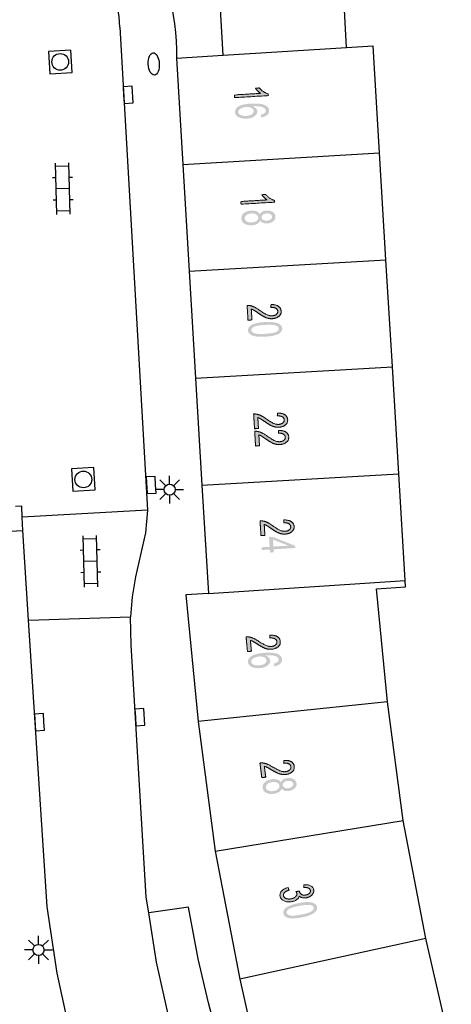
# Model space of a CAD drawing. Header units: metres. Extents: x 134521 to 134907, y 396000 to 396359.
# Tile 93 of 135: x 134790 to 134810, y 396165 to 396209. Entities that reach past the tile are written whole.
import ezdxf

# ---------------------------------------------------------------- set-up
doc = ezdxf.new("R2010")
doc.units = ezdxf.units.M
doc.header["$MEASUREMENT"] = 0

msp = doc.modelspace()

# ---------------------------------------------------------------- hatches: boundary and pattern name
at = {"linetype": 'Continuous', "lineweight": 0, "extrusion": (0, 0, -1)}
h = msp.add_hatch(color=251, dxfattribs=at)
edge = h.paths.add_edge_path()
edge.add_line((-134800.032, 396205.615), (-134800.025, 396205.737))
edge.add_line((-134800.025, 396205.737), (-134801.196, 396205.808))
edge.add_spline(control_points=[(-134801.196, 396205.808), (-134801.13, 396205.848), (-134801.063, 396205.916), (-134800.995, 396205.984), (-134800.96, 396206.039)], knot_values=[0, 0, 0, 0.5, 0.5, 1, 1, 1], degree=2, periodic=0)
edge.add_line((-134800.96, 396206.039), (-134801.138, 396206.05))
edge.add_spline(control_points=[(-134801.138, 396206.05), (-134801.216, 396205.952), (-134801.324, 396205.881), (-134801.432, 396205.81), (-134801.531, 396205.784)], knot_values=[0, 0, 0, 0.5, 0.5, 1, 1, 1], degree=2, periodic=0)
edge.add_line((-134801.531, 396205.784), (-134801.535, 396205.705))
edge.add_line((-134801.535, 396205.705), (-134800.032, 396205.615))
h = msp.add_hatch(color=251, dxfattribs=at)
edge = h.paths.add_edge_path()
edge.add_line((-134801.219, 396204.732), (-134801.197, 396204.853))
edge.add_spline(control_points=[(-134801.197, 396204.853), (-134801.305, 396204.875), (-134801.353, 396204.908), (-134801.429, 396204.963), (-134801.425, 396205.036), (-134801.421, 396205.095), (-134801.369, 396205.137), (-134801.302, 396205.19), (-134801.179, 396205.217), (-134801.055, 396205.243), (-134800.83, 396205.231), (-134800.934, 396205.192), (-134800.987, 396205.131), (-134801.04, 396205.07), (-134801.044, 396205), (-134801.052, 396204.877), (-134800.921, 396204.783), (-134800.791, 396204.688), (-134800.577, 396204.676), (-134800.436, 396204.667), (-134800.313, 396204.7), (-134800.189, 396204.734), (-134800.121, 396204.801), (-134800.052, 396204.868), (-134800.047, 396204.958), (-134800.038, 396205.111), (-134800.201, 396205.218), (-134800.364, 396205.325), (-134800.752, 396205.348), (-134801.186, 396205.374), (-134801.389, 396205.279), (-134801.566, 396205.196), (-134801.576, 396205.038), (-134801.583, 396204.92), (-134801.488, 396204.839), (-134801.393, 396204.757), (-134801.219, 396204.732)], knot_values=[0, 0, 0, 0.055556, 0.055556, 0.111111, 0.111111, 0.166667, 0.166667, 0.222222, 0.222222, 0.277778, 0.277778, 0.333333, 0.333333, 0.388889, 0.388889, 0.444444, 0.444444, 0.5, 0.5, 0.555556, 0.555556, 0.611111, 0.611111, 0.666667, 0.666667, 0.722222, 0.722222, 0.777778, 0.777778, 0.833333, 0.833333, 0.888889, 0.888889, 0.944444, 0.944444, 1, 1, 1], degree=2, periodic=0)
edge = h.paths.add_edge_path(flags=16)
edge.add_spline(control_points=[(-134800.545, 396205.194), (-134800.45, 396205.189), (-134800.364, 396205.157), (-134800.279, 396205.124), (-134800.237, 396205.074), (-134800.194, 396205.023), (-134800.197, 396204.969), (-134800.202, 396204.891), (-134800.299, 396204.841), (-134800.397, 396204.791), (-134800.558, 396204.801), (-134800.713, 396204.81), (-134800.8, 396204.871), (-134800.886, 396204.931), (-134800.881, 396205.015), (-134800.876, 396205.098), (-134800.783, 396205.151), (-134800.69, 396205.203), (-134800.545, 396205.194)], knot_values=[0, 0, 0, 0.111111, 0.111111, 0.222222, 0.222222, 0.333333, 0.333333, 0.444444, 0.444444, 0.555556, 0.555556, 0.666667, 0.666667, 0.777778, 0.777778, 0.888889, 0.888889, 1, 1, 1], degree=2, periodic=0)
h = msp.add_hatch(color=251, dxfattribs=at)
edge = h.paths.add_edge_path()
edge.add_line((-134800.318, 396200.845), (-134800.311, 396200.967))
edge.add_line((-134800.311, 396200.967), (-134801.482, 396201.037))
edge.add_spline(control_points=[(-134801.482, 396201.037), (-134801.416, 396201.078), (-134801.349, 396201.146), (-134801.281, 396201.214), (-134801.246, 396201.269)], knot_values=[0, 0, 0, 0.5, 0.5, 1, 1, 1], degree=2, periodic=0)
edge.add_line((-134801.246, 396201.269), (-134801.424, 396201.28))
edge.add_spline(control_points=[(-134801.424, 396201.28), (-134801.502, 396201.181), (-134801.61, 396201.111), (-134801.718, 396201.04), (-134801.817, 396201.014)], knot_values=[0, 0, 0, 0.5, 0.5, 1, 1, 1], degree=2, periodic=0)
edge.add_line((-134801.817, 396201.014), (-134801.821, 396200.935))
edge.add_line((-134801.821, 396200.935), (-134800.318, 396200.845))
h = msp.add_hatch(color=251, dxfattribs=at)
edge = h.paths.add_edge_path()
edge.add_spline(control_points=[(-134801.161, 396200.39), (-134801.199, 396200.469), (-134801.274, 396200.511), (-134801.349, 396200.552), (-134801.457, 396200.559), (-134801.62, 396200.569), (-134801.736, 396200.497), (-134801.852, 396200.426), (-134801.86, 396200.296), (-134801.868, 396200.165), (-134801.759, 396200.079), (-134801.65, 396199.992), (-134801.487, 396199.983), (-134801.383, 396199.976), (-134801.304, 396200.008), (-134801.224, 396200.04), (-134801.178, 396200.112), (-134801.139, 396200.017), (-134801.041, 396199.963), (-134800.944, 396199.909), (-134800.805, 396199.9), (-134800.613, 396199.889), (-134800.477, 396199.971), (-134800.341, 396200.054), (-134800.332, 396200.202), (-134800.323, 396200.349), (-134800.449, 396200.448), (-134800.575, 396200.546), (-134800.771, 396200.558), (-134800.917, 396200.567), (-134801.018, 396200.523), (-134801.12, 396200.479), (-134801.161, 396200.39)], knot_values=[0, 0, 0, 0.0625, 0.0625, 0.125, 0.125, 0.1875, 0.1875, 0.25, 0.25, 0.3125, 0.3125, 0.375, 0.375, 0.4375, 0.4375, 0.5, 0.5, 0.5625, 0.5625, 0.625, 0.625, 0.6875, 0.6875, 0.75, 0.75, 0.8125, 0.8125, 0.875, 0.875, 0.9375, 0.9375, 1, 1, 1], degree=2, periodic=0)
edge = h.paths.add_edge_path(flags=16)
edge.add_spline(control_points=[(-134800.777, 396200.432), (-134800.698, 396200.427), (-134800.626, 396200.398), (-134800.554, 396200.369), (-134800.517, 396200.317), (-134800.479, 396200.266), (-134800.483, 396200.21), (-134800.488, 396200.122), (-134800.576, 396200.07), (-134800.664, 396200.019), (-134800.795, 396200.026), (-134800.928, 396200.034), (-134801.011, 396200.098), (-134801.095, 396200.162), (-134801.089, 396200.25), (-134801.084, 396200.337), (-134800.995, 396200.388), (-134800.906, 396200.439), (-134800.777, 396200.432)], knot_values=[0, 0, 0, 0.111111, 0.111111, 0.222222, 0.222222, 0.333333, 0.333333, 0.444444, 0.444444, 0.555556, 0.555556, 0.666667, 0.666667, 0.777778, 0.777778, 0.888889, 0.888889, 1, 1, 1], degree=2, periodic=0)
edge = h.paths.add_edge_path(flags=16)
edge.add_spline(control_points=[(-134801.471, 396200.433), (-134801.365, 396200.426), (-134801.301, 396200.377), (-134801.236, 396200.328), (-134801.24, 396200.255), (-134801.245, 396200.185), (-134801.314, 396200.144), (-134801.384, 396200.103), (-134801.48, 396200.109), (-134801.581, 396200.115), (-134801.647, 396200.165), (-134801.714, 396200.216), (-134801.709, 396200.285), (-134801.705, 396200.355), (-134801.635, 396200.397), (-134801.565, 396200.438), (-134801.471, 396200.433)], knot_values=[0, 0, 0, 0.125, 0.125, 0.25, 0.25, 0.375, 0.375, 0.5, 0.5, 0.625, 0.625, 0.75, 0.75, 0.875, 0.875, 1, 1, 1], degree=2, periodic=0)
h = msp.add_hatch(color=251, dxfattribs=at)
edge = h.paths.add_edge_path()
edge.add_line((-134800.806, 396195.663), (-134800.63, 396195.652))
edge.add_line((-134800.63, 396195.652), (-134800.59, 396196.312))
edge.add_spline(control_points=[(-134800.59, 396196.312), (-134800.656, 396196.317), (-134800.719, 396196.305), (-134800.821, 396196.286), (-134800.923, 396196.237), (-134801.024, 396196.187), (-134801.159, 396196.09), (-134801.369, 396195.939), (-134801.489, 396195.889), (-134801.609, 396195.84), (-134801.714, 396195.846), (-134801.823, 396195.852), (-134801.895, 396195.909), (-134801.967, 396195.965), (-134801.962, 396196.049), (-134801.957, 396196.137), (-134801.874, 396196.186), (-134801.791, 396196.234), (-134801.65, 396196.226)], knot_values=[0, 0, 0, 0.111111, 0.111111, 0.222222, 0.222222, 0.333333, 0.333333, 0.444444, 0.444444, 0.555556, 0.555556, 0.666667, 0.666667, 0.777778, 0.777778, 0.888889, 0.888889, 1, 1, 1], degree=2, periodic=0)
edge.add_line((-134801.65, 396196.226), (-134801.662, 396196.353))
edge.add_spline(control_points=[(-134801.662, 396196.353), (-134801.874, 396196.353), (-134801.989, 396196.275), (-134802.105, 396196.198), (-134802.114, 396196.055), (-134802.122, 396195.912), (-134802.008, 396195.821), (-134801.894, 396195.73), (-134801.717, 396195.719), (-134801.627, 396195.714), (-134801.539, 396195.733), (-134801.451, 396195.752), (-134801.351, 396195.803), (-134801.252, 396195.854), (-134801.077, 396195.976), (-134800.931, 396196.078), (-134800.88, 396196.106), (-134800.828, 396196.135), (-134800.777, 396196.152)], knot_values=[0, 0, 0, 0.111111, 0.111111, 0.222222, 0.222222, 0.333333, 0.333333, 0.444444, 0.444444, 0.555556, 0.555556, 0.666667, 0.666667, 0.777778, 0.777778, 0.888889, 0.888889, 1, 1, 1], degree=2, periodic=0)
edge.add_line((-134800.777, 396196.152), (-134800.806, 396195.663))
h = msp.add_hatch(color=251, dxfattribs=at)
edge = h.paths.add_edge_path()
edge.add_spline(control_points=[(-134801.376, 396195.565), (-134801.641, 396195.581), (-134801.806, 396195.554), (-134801.97, 396195.528), (-134802.062, 396195.461), (-134802.154, 396195.395), (-134802.16, 396195.286), (-134802.165, 396195.206), (-134802.12, 396195.142), (-134802.075, 396195.078), (-134801.986, 396195.033), (-134801.897, 396194.989), (-134801.767, 396194.958), (-134801.638, 396194.928), (-134801.415, 396194.915), (-134801.152, 396194.899), (-134800.987, 396194.925), (-134800.823, 396194.951), (-134800.731, 396195.018), (-134800.639, 396195.084), (-134800.632, 396195.194), (-134800.623, 396195.338), (-134800.773, 396195.43), (-134800.954, 396195.54), (-134801.376, 396195.565)], knot_values=[0, 0, 0, 0.083333, 0.083333, 0.166667, 0.166667, 0.25, 0.25, 0.333333, 0.333333, 0.416667, 0.416667, 0.5, 0.5, 0.583333, 0.583333, 0.666667, 0.666667, 0.75, 0.75, 0.833333, 0.833333, 0.916667, 0.916667, 1, 1, 1], degree=2, periodic=0)
edge = h.paths.add_edge_path(flags=16)
edge.add_spline(control_points=[(-134801.383, 396195.439), (-134801.014, 396195.417), (-134800.896, 396195.352), (-134800.778, 396195.287), (-134800.783, 396195.203), (-134800.788, 396195.119), (-134800.913, 396195.069), (-134801.039, 396195.019), (-134801.407, 396195.041), (-134801.777, 396195.063), (-134801.895, 396195.128), (-134802.013, 396195.192), (-134802.008, 396195.278), (-134802.003, 396195.362), (-134801.893, 396195.406), (-134801.752, 396195.461), (-134801.383, 396195.439)], knot_values=[0, 0, 0, 0.125, 0.125, 0.25, 0.25, 0.375, 0.375, 0.5, 0.5, 0.625, 0.625, 0.75, 0.75, 0.875, 0.875, 1, 1, 1], degree=2, periodic=0)
h = msp.add_hatch(color=251, dxfattribs=at)
edge = h.paths.add_edge_path()
edge.add_line((-134801.099, 396190.803), (-134800.922, 396190.792))
edge.add_line((-134800.922, 396190.792), (-134800.882, 396191.452))
edge.add_spline(control_points=[(-134800.882, 396191.452), (-134800.949, 396191.457), (-134801.011, 396191.445), (-134801.114, 396191.426), (-134801.215, 396191.376), (-134801.316, 396191.326), (-134801.451, 396191.229), (-134801.661, 396191.079), (-134801.781, 396191.029), (-134801.902, 396190.979), (-134802.006, 396190.985), (-134802.115, 396190.992), (-134802.187, 396191.048), (-134802.259, 396191.105), (-134802.254, 396191.189), (-134802.249, 396191.277), (-134802.166, 396191.325), (-134802.083, 396191.373), (-134801.942, 396191.366)], knot_values=[0, 0, 0, 0.111111, 0.111111, 0.222222, 0.222222, 0.333333, 0.333333, 0.444444, 0.444444, 0.555556, 0.555556, 0.666667, 0.666667, 0.777778, 0.777778, 0.888889, 0.888889, 1, 1, 1], degree=2, periodic=0)
edge.add_line((-134801.942, 396191.366), (-134801.954, 396191.493))
edge.add_spline(control_points=[(-134801.954, 396191.493), (-134802.166, 396191.493), (-134802.282, 396191.415), (-134802.397, 396191.337), (-134802.406, 396191.195), (-134802.415, 396191.051), (-134802.3, 396190.96), (-134802.186, 396190.869), (-134802.009, 396190.859), (-134801.919, 396190.853), (-134801.831, 396190.873), (-134801.743, 396190.892), (-134801.644, 396190.943), (-134801.544, 396190.994), (-134801.369, 396191.116), (-134801.223, 396191.218), (-134801.172, 396191.246), (-134801.121, 396191.274), (-134801.069, 396191.292)], knot_values=[0, 0, 0, 0.111111, 0.111111, 0.222222, 0.222222, 0.333333, 0.333333, 0.444444, 0.444444, 0.555556, 0.555556, 0.666667, 0.666667, 0.777778, 0.777778, 0.888889, 0.888889, 1, 1, 1], degree=2, periodic=0)
edge.add_line((-134801.069, 396191.292), (-134801.099, 396190.803))
h = msp.add_hatch(color=251, dxfattribs=at)
edge = h.paths.add_edge_path()
edge.add_line((-134801.145, 396190.027), (-134800.968, 396190.017))
edge.add_line((-134800.968, 396190.017), (-134800.929, 396190.676))
edge.add_spline(control_points=[(-134800.929, 396190.676), (-134800.995, 396190.682), (-134801.057, 396190.67), (-134801.16, 396190.65), (-134801.261, 396190.601), (-134801.363, 396190.551), (-134801.498, 396190.454), (-134801.708, 396190.304), (-134801.828, 396190.254), (-134801.948, 396190.204), (-134802.053, 396190.21), (-134802.162, 396190.217), (-134802.234, 396190.273), (-134802.306, 396190.33), (-134802.301, 396190.413), (-134802.295, 396190.502), (-134802.213, 396190.55), (-134802.13, 396190.598), (-134801.989, 396190.59)], knot_values=[0, 0, 0, 0.111111, 0.111111, 0.222222, 0.222222, 0.333333, 0.333333, 0.444444, 0.444444, 0.555556, 0.555556, 0.666667, 0.666667, 0.777778, 0.777778, 0.888889, 0.888889, 1, 1, 1], degree=2, periodic=0)
edge.add_line((-134801.989, 396190.59), (-134802.001, 396190.718))
edge.add_spline(control_points=[(-134802.001, 396190.718), (-134802.213, 396190.718), (-134802.328, 396190.64), (-134802.444, 396190.562), (-134802.453, 396190.42), (-134802.461, 396190.276), (-134802.347, 396190.185), (-134802.232, 396190.094), (-134802.056, 396190.084), (-134801.966, 396190.078), (-134801.878, 396190.097), (-134801.79, 396190.117), (-134801.69, 396190.168), (-134801.591, 396190.219), (-134801.415, 396190.34), (-134801.27, 396190.442), (-134801.219, 396190.471), (-134801.167, 396190.499), (-134801.116, 396190.517)], knot_values=[0, 0, 0, 0.111111, 0.111111, 0.222222, 0.222222, 0.333333, 0.333333, 0.444444, 0.444444, 0.555556, 0.555556, 0.666667, 0.666667, 0.777778, 0.777778, 0.888889, 0.888889, 1, 1, 1], degree=2, periodic=0)
edge.add_line((-134801.116, 396190.517), (-134801.145, 396190.027))
h = msp.add_hatch(color=251, dxfattribs=at)
edge = h.paths.add_edge_path()
edge.add_line((-134801.385, 396186.018), (-134801.209, 396186.007))
edge.add_line((-134801.209, 396186.007), (-134801.169, 396186.667))
edge.add_spline(control_points=[(-134801.169, 396186.667), (-134801.235, 396186.672), (-134801.298, 396186.66), (-134801.4, 396186.641), (-134801.502, 396186.591), (-134801.603, 396186.541), (-134801.738, 396186.445), (-134801.948, 396186.294), (-134802.068, 396186.244), (-134802.188, 396186.194), (-134802.293, 396186.2), (-134802.402, 396186.207), (-134802.474, 396186.263), (-134802.546, 396186.32), (-134802.541, 396186.404), (-134802.536, 396186.492), (-134802.453, 396186.54), (-134802.37, 396186.588), (-134802.229, 396186.581)], knot_values=[0, 0, 0, 0.111111, 0.111111, 0.222222, 0.222222, 0.333333, 0.333333, 0.444444, 0.444444, 0.555556, 0.555556, 0.666667, 0.666667, 0.777778, 0.777778, 0.888889, 0.888889, 1, 1, 1], degree=2, periodic=0)
edge.add_line((-134802.229, 396186.581), (-134802.241, 396186.708))
edge.add_spline(control_points=[(-134802.241, 396186.708), (-134802.453, 396186.708), (-134802.568, 396186.63), (-134802.684, 396186.552), (-134802.693, 396186.41), (-134802.701, 396186.266), (-134802.587, 396186.175), (-134802.473, 396186.084), (-134802.296, 396186.074), (-134802.206, 396186.068), (-134802.118, 396186.088), (-134802.03, 396186.107), (-134801.93, 396186.158), (-134801.831, 396186.209), (-134801.656, 396186.331), (-134801.51, 396186.433), (-134801.459, 396186.461), (-134801.407, 396186.489), (-134801.356, 396186.507)], knot_values=[0, 0, 0, 0.111111, 0.111111, 0.222222, 0.222222, 0.333333, 0.333333, 0.444444, 0.444444, 0.555556, 0.555556, 0.666667, 0.666667, 0.777778, 0.777778, 0.888889, 0.888889, 1, 1, 1], degree=2, periodic=0)
edge.add_line((-134801.356, 396186.507), (-134801.385, 396186.018))
at = {"linetype": 'Continuous', "lineweight": 0}
h = msp.add_hatch(color=251, dxfattribs=at)
h.paths.add_polyline_path([(134801.614, 396185.247), (134801.606, 396185.382), (134801.247, 396185.36), (134801.24, 396185.483), (134801.598, 396185.504), (134801.572, 396185.937), (134801.741, 396185.947), (134802.739, 396185.551), (134802.745, 396185.45), (134801.775, 396185.392), (134801.783, 396185.257)])
h.paths.add_polyline_path([(134801.767, 396185.514), (134801.749, 396185.827), (134802.443, 396185.555)], flags=16)
at = {"linetype": 'Continuous', "lineweight": 0, "extrusion": (0, 0, -1)}
h = msp.add_hatch(color=251, dxfattribs=at)
edge = h.paths.add_edge_path()
edge.add_line((-134800.783, 396180.828), (-134800.607, 396180.811))
edge.add_line((-134800.607, 396180.811), (-134800.543, 396181.469))
edge.add_spline(control_points=[(-134800.543, 396181.469), (-134800.61, 396181.477), (-134800.672, 396181.467), (-134800.776, 396181.451), (-134800.879, 396181.406), (-134800.982, 396181.36), (-134801.12, 396181.268), (-134801.335, 396181.125), (-134801.457, 396181.079), (-134801.579, 396181.034), (-134801.684, 396181.044), (-134801.792, 396181.054), (-134801.862, 396181.113), (-134801.932, 396181.172), (-134801.924, 396181.256), (-134801.915, 396181.344), (-134801.831, 396181.389), (-134801.746, 396181.434), (-134801.606, 396181.421)], knot_values=[0, 0, 0, 0.111111, 0.111111, 0.222222, 0.222222, 0.333333, 0.333333, 0.444444, 0.444444, 0.555556, 0.555556, 0.666667, 0.666667, 0.777778, 0.777778, 0.888889, 0.888889, 1, 1, 1], degree=2, periodic=0)
edge.add_line((-134801.606, 396181.421), (-134801.613, 396181.549))
edge.add_spline(control_points=[(-134801.613, 396181.549), (-134801.825, 396181.557), (-134801.943, 396181.483), (-134802.062, 396181.409), (-134802.076, 396181.268), (-134802.089, 396181.124), (-134801.978, 396181.029), (-134801.867, 396180.934), (-134801.691, 396180.917), (-134801.602, 396180.909), (-134801.513, 396180.925), (-134801.424, 396180.941), (-134801.323, 396180.988), (-134801.222, 396181.036), (-134801.042, 396181.151), (-134800.893, 396181.248), (-134800.841, 396181.274), (-134800.788, 396181.3), (-134800.736, 396181.316)], knot_values=[0, 0, 0, 0.111111, 0.111111, 0.222222, 0.222222, 0.333333, 0.333333, 0.444444, 0.444444, 0.555556, 0.555556, 0.666667, 0.666667, 0.777778, 0.777778, 0.888889, 0.888889, 1, 1, 1], degree=2, periodic=0)
edge.add_line((-134800.736, 396181.316), (-134800.783, 396180.828))
h = msp.add_hatch(color=251, dxfattribs=at)
edge = h.paths.add_edge_path()
edge.add_line((-134801.807, 396180.154), (-134801.781, 396180.274))
edge.add_spline(control_points=[(-134801.781, 396180.274), (-134801.888, 396180.3), (-134801.934, 396180.335), (-134802.008, 396180.392), (-134802.001, 396180.465), (-134801.996, 396180.524), (-134801.943, 396180.564), (-134801.874, 396180.615), (-134801.749, 396180.637), (-134801.625, 396180.658), (-134801.401, 396180.638), (-134801.506, 396180.604), (-134801.561, 396180.544), (-134801.616, 396180.485), (-134801.623, 396180.415), (-134801.634, 396180.293), (-134801.508, 396180.194), (-134801.381, 396180.095), (-134801.167, 396180.074), (-134801.027, 396180.061), (-134800.902, 396180.089), (-134800.778, 396180.118), (-134800.707, 396180.183), (-134800.636, 396180.247), (-134800.627, 396180.337), (-134800.613, 396180.49), (-134800.772, 396180.603), (-134800.931, 396180.715), (-134801.318, 396180.753), (-134801.75, 396180.794), (-134801.957, 396180.707), (-134802.137, 396180.63), (-134802.152, 396180.472), (-134802.164, 396180.355), (-134802.072, 396180.27), (-134801.98, 396180.185), (-134801.807, 396180.154)], knot_values=[0, 0, 0, 0.055556, 0.055556, 0.111111, 0.111111, 0.166667, 0.166667, 0.222222, 0.222222, 0.277778, 0.277778, 0.333333, 0.333333, 0.388889, 0.388889, 0.444444, 0.444444, 0.5, 0.5, 0.555556, 0.555556, 0.611111, 0.611111, 0.666667, 0.666667, 0.722222, 0.722222, 0.777778, 0.777778, 0.833333, 0.833333, 0.888889, 0.888889, 0.944444, 0.944444, 1, 1, 1], degree=2, periodic=0)
edge = h.paths.add_edge_path(flags=16)
edge.add_spline(control_points=[(-134801.116, 396180.591), (-134801.022, 396180.582), (-134800.938, 396180.547), (-134800.854, 396180.512), (-134800.813, 396180.46), (-134800.772, 396180.407), (-134800.777, 396180.354), (-134800.785, 396180.276), (-134800.884, 396180.23), (-134800.983, 396180.184), (-134801.144, 396180.199), (-134801.299, 396180.214), (-134801.383, 396180.277), (-134801.467, 396180.341), (-134801.459, 396180.425), (-134801.451, 396180.507), (-134801.356, 396180.556), (-134801.261, 396180.605), (-134801.116, 396180.591)], knot_values=[0, 0, 0, 0.111111, 0.111111, 0.222222, 0.222222, 0.333333, 0.333333, 0.444444, 0.444444, 0.555556, 0.555556, 0.666667, 0.666667, 0.777778, 0.777778, 0.888889, 0.888889, 1, 1, 1], degree=2, periodic=0)
h = msp.add_hatch(color=251, dxfattribs=at)
edge = h.paths.add_edge_path()
edge.add_line((-134801.425, 396175.191), (-134801.249, 396175.168))
edge.add_line((-134801.249, 396175.168), (-134801.163, 396175.823))
edge.add_spline(control_points=[(-134801.163, 396175.823), (-134801.229, 396175.833), (-134801.292, 396175.825), (-134801.395, 396175.814), (-134801.5, 396175.771), (-134801.605, 396175.729), (-134801.746, 396175.642), (-134801.966, 396175.507), (-134802.09, 396175.466), (-134802.213, 396175.424), (-134802.317, 396175.438), (-134802.426, 396175.452), (-134802.493, 396175.514), (-134802.561, 396175.575), (-134802.55, 396175.658), (-134802.538, 396175.746), (-134802.452, 396175.788), (-134802.366, 396175.831), (-134802.226, 396175.813)], knot_values=[0, 0, 0, 0.111111, 0.111111, 0.222222, 0.222222, 0.333333, 0.333333, 0.444444, 0.444444, 0.555556, 0.555556, 0.666667, 0.666667, 0.777778, 0.777778, 0.888889, 0.888889, 1, 1, 1], degree=2, periodic=0)
edge.add_line((-134802.226, 396175.813), (-134802.229, 396175.941))
edge.add_spline(control_points=[(-134802.229, 396175.941), (-134802.44, 396175.956), (-134802.561, 396175.886), (-134802.682, 396175.817), (-134802.701, 396175.676), (-134802.72, 396175.533), (-134802.612, 396175.434), (-134802.505, 396175.335), (-134802.329, 396175.312), (-134802.24, 396175.3), (-134802.151, 396175.313), (-134802.061, 396175.326), (-134801.959, 396175.37), (-134801.856, 396175.414), (-134801.672, 396175.523), (-134801.52, 396175.614), (-134801.466, 396175.639), (-134801.413, 396175.663), (-134801.361, 396175.677)], knot_values=[0, 0, 0, 0.111111, 0.111111, 0.222222, 0.222222, 0.333333, 0.333333, 0.444444, 0.444444, 0.555556, 0.555556, 0.666667, 0.666667, 0.777778, 0.777778, 0.888889, 0.888889, 1, 1, 1], degree=2, periodic=0)
edge.add_line((-134801.361, 396175.677), (-134801.425, 396175.191))
h = msp.add_hatch(color=251, dxfattribs=at)
edge = h.paths.add_edge_path()
edge.add_spline(control_points=[(-134802.099, 396174.955), (-134802.13, 396175.037), (-134802.202, 396175.084), (-134802.274, 396175.131), (-134802.382, 396175.145), (-134802.544, 396175.167), (-134802.664, 396175.104), (-134802.785, 396175.04), (-134802.802, 396174.911), (-134802.819, 396174.782), (-134802.717, 396174.688), (-134802.614, 396174.594), (-134802.452, 396174.572), (-134802.349, 396174.559), (-134802.268, 396174.585), (-134802.186, 396174.611), (-134802.135, 396174.679), (-134802.103, 396174.582), (-134802.009, 396174.521), (-134801.916, 396174.46), (-134801.778, 396174.442), (-134801.588, 396174.417), (-134801.446, 396174.489), (-134801.304, 396174.562), (-134801.285, 396174.709), (-134801.265, 396174.855), (-134801.384, 396174.963), (-134801.502, 396175.07), (-134801.697, 396175.095), (-134801.842, 396175.115), (-134801.947, 396175.078), (-134802.051, 396175.042), (-134802.099, 396174.955)], knot_values=[0, 0, 0, 0.0625, 0.0625, 0.125, 0.125, 0.1875, 0.1875, 0.25, 0.25, 0.3125, 0.3125, 0.375, 0.375, 0.4375, 0.4375, 0.5, 0.5, 0.5625, 0.5625, 0.625, 0.625, 0.6875, 0.6875, 0.75, 0.75, 0.8125, 0.8125, 0.875, 0.875, 0.9375, 0.9375, 1, 1, 1], degree=2, periodic=0)
edge = h.paths.add_edge_path(flags=16)
edge.add_spline(control_points=[(-134801.712, 396174.97), (-134801.634, 396174.959), (-134801.564, 396174.925), (-134801.494, 396174.891), (-134801.461, 396174.837), (-134801.427, 396174.783), (-134801.434, 396174.728), (-134801.446, 396174.64), (-134801.538, 396174.595), (-134801.629, 396174.55), (-134801.759, 396174.567), (-134801.891, 396174.584), (-134801.97, 396174.654), (-134802.048, 396174.723), (-134802.037, 396174.811), (-134802.025, 396174.897), (-134801.933, 396174.942), (-134801.84, 396174.987), (-134801.712, 396174.97)], knot_values=[0, 0, 0, 0.111111, 0.111111, 0.222222, 0.222222, 0.333333, 0.333333, 0.444444, 0.444444, 0.555556, 0.555556, 0.666667, 0.666667, 0.777778, 0.777778, 0.888889, 0.888889, 1, 1, 1], degree=2, periodic=0)
edge = h.paths.add_edge_path(flags=16)
edge.add_spline(control_points=[(-134802.405, 396175.021), (-134802.299, 396175.007), (-134802.238, 396174.953), (-134802.177, 396174.899), (-134802.187, 396174.827), (-134802.196, 396174.757), (-134802.268, 396174.721), (-134802.341, 396174.685), (-134802.437, 396174.698), (-134802.537, 396174.711), (-134802.599, 396174.766), (-134802.662, 396174.821), (-134802.653, 396174.89), (-134802.643, 396174.96), (-134802.571, 396174.996), (-134802.498, 396175.033), (-134802.405, 396175.021)], knot_values=[0, 0, 0, 0.125, 0.125, 0.25, 0.25, 0.375, 0.375, 0.5, 0.5, 0.625, 0.625, 0.75, 0.75, 0.875, 0.875, 1, 1, 1], degree=2, periodic=0)
h = msp.add_hatch(color=251, dxfattribs=at)
edge = h.paths.add_edge_path()
edge.add_line((-134802.423, 396170.25), (-134802.47, 396170.134))
edge.add_spline(control_points=[(-134802.47, 396170.134), (-134802.32, 396170.084), (-134802.262, 396170.021), (-134802.203, 396169.958), (-134802.217, 396169.886), (-134802.233, 396169.801), (-134802.333, 396169.759), (-134802.432, 396169.718), (-134802.563, 396169.743), (-134802.688, 396169.767), (-134802.758, 396169.836), (-134802.829, 396169.906), (-134802.813, 396169.99), (-134802.806, 396170.024), (-134802.776, 396170.071)], knot_values=[0, 0, 0, 0.142857, 0.142857, 0.285714, 0.285714, 0.428571, 0.428571, 0.571429, 0.571429, 0.714286, 0.714286, 0.857143, 0.857143, 1, 1, 1], degree=2, periodic=0)
edge.add_line((-134802.776, 396170.071), (-134802.937, 396170.088))
edge.add_spline(control_points=[(-134802.937, 396170.088), (-134802.938, 396170.076), (-134802.939, 396170.068), (-134802.954, 396169.991), (-134803.026, 396169.941), (-134803.098, 396169.891), (-134803.223, 396169.915), (-134803.323, 396169.934), (-134803.379, 396169.991), (-134803.436, 396170.049), (-134803.422, 396170.12), (-134803.409, 396170.19), (-134803.333, 396170.224), (-134803.258, 396170.258), (-134803.122, 396170.246)], knot_values=[0, 0, 0, 0.142857, 0.142857, 0.285714, 0.285714, 0.428571, 0.428571, 0.571429, 0.571429, 0.714286, 0.714286, 0.857143, 0.857143, 1, 1, 1], degree=2, periodic=0)
edge.add_line((-134803.122, 396170.246), (-134803.132, 396170.373))
edge.add_spline(control_points=[(-134803.132, 396170.373), (-134803.318, 396170.386), (-134803.433, 396170.326), (-134803.548, 396170.267), (-134803.57, 396170.151), (-134803.586, 396170.07), (-134803.547, 396169.992), (-134803.508, 396169.915), (-134803.426, 396169.862), (-134803.343, 396169.809), (-134803.243, 396169.79), (-134803.148, 396169.772), (-134803.063, 396169.791), (-134802.978, 396169.81), (-134802.919, 396169.868), (-134802.906, 396169.775), (-134802.82, 396169.709), (-134802.734, 396169.643), (-134802.592, 396169.616), (-134802.399, 396169.579), (-134802.247, 396169.647), (-134802.095, 396169.715), (-134802.067, 396169.858), (-134802.043, 396169.988), (-134802.142, 396170.095), (-134802.241, 396170.203), (-134802.423, 396170.25)], knot_values=[0, 0, 0, 0.076923, 0.076923, 0.153846, 0.153846, 0.230769, 0.230769, 0.307692, 0.307692, 0.384615, 0.384615, 0.461538, 0.461538, 0.538462, 0.538462, 0.615385, 0.615385, 0.692308, 0.692308, 0.769231, 0.769231, 0.846154, 0.846154, 0.923077, 0.923077, 1, 1, 1], degree=2, periodic=0)
h = msp.add_hatch(color=251, dxfattribs=at)
edge = h.paths.add_edge_path()
edge.add_spline(control_points=[(-134802.905, 396169.552), (-134803.166, 396169.602), (-134803.332, 396169.597), (-134803.499, 396169.591), (-134803.598, 396169.537), (-134803.698, 396169.483), (-134803.718, 396169.376), (-134803.733, 396169.297), (-134803.697, 396169.228), (-134803.661, 396169.159), (-134803.578, 396169.103), (-134803.496, 396169.047), (-134803.371, 396169.001), (-134803.246, 396168.954), (-134803.027, 396168.912), (-134802.768, 396168.862), (-134802.602, 396168.867), (-134802.436, 396168.872), (-134802.335, 396168.927), (-134802.235, 396168.981), (-134802.215, 396169.088), (-134802.188, 396169.23), (-134802.324, 396169.34), (-134802.49, 396169.473), (-134802.905, 396169.552)], knot_values=[0, 0, 0, 0.083333, 0.083333, 0.166667, 0.166667, 0.25, 0.25, 0.333333, 0.333333, 0.416667, 0.416667, 0.5, 0.5, 0.583333, 0.583333, 0.666667, 0.666667, 0.75, 0.75, 0.833333, 0.833333, 0.916667, 0.916667, 1, 1, 1], degree=2, periodic=0)
edge = h.paths.add_edge_path(flags=16)
edge.add_spline(control_points=[(-134802.928, 396169.428), (-134802.565, 396169.358), (-134802.456, 396169.279), (-134802.347, 396169.2), (-134802.363, 396169.117), (-134802.379, 396169.034), (-134802.51, 396169), (-134802.641, 396168.967), (-134803.003, 396169.036), (-134803.367, 396169.106), (-134803.476, 396169.185), (-134803.585, 396169.264), (-134803.569, 396169.349), (-134803.553, 396169.432), (-134803.438, 396169.461), (-134803.291, 396169.497), (-134802.928, 396169.428)], knot_values=[0, 0, 0, 0.125, 0.125, 0.25, 0.25, 0.375, 0.375, 0.5, 0.5, 0.625, 0.625, 0.75, 0.75, 0.875, 0.875, 1, 1, 1], degree=2, periodic=0)

# ---------------------------------------------------------------- linework, layer by layer
at = {"color": 251}
for p, q in [((134805.039, 396207.864), (134804.89, 396210.79)), ((134799.512, 396207.513), (134799.342, 396210.515)), ((134794.885, 396208.77), (134796.129, 396187.148)), ((134799.512, 396207.513), (134805.039, 396207.864)), ((134805.039, 396207.864), (134806.23, 396207.94)), ((134806.519, 396203.141), (134806.23, 396207.94)), ((134797.422, 396207.381), (134799.512, 396207.513)), ((134797.422, 396207.381), (134797.707, 396202.627)), ((134797.707, 396202.627), (134806.519, 396203.141)), ((134806.807, 396198.352), (134806.519, 396203.141)), ((134792.067, 396200.378), (134792.009, 396202.677)), ((134792.613, 396202.542), (134792.013, 396202.527)), ((134792.667, 396200.393), (134792.609, 396202.692)), ((134797.707, 396202.627), (134797.994, 396197.839)), ((134792.026, 396202.027), (134791.876, 396202.024)), ((134792.775, 396202.046), (134792.625, 396202.042)), ((134792.638, 396201.542), (134792.038, 396201.528)), ((134792.051, 396201.028), (134791.901, 396201.024)), ((134792.8, 396201.046), (134792.65, 396201.043)), ((134792.663, 396200.543), (134792.063, 396200.528)), ((134797.994, 396197.839), (134806.807, 396198.352)), ((134807.095, 396193.564), (134806.807, 396198.352)), ((134797.994, 396197.839), (134798.282, 396193.05)), ((134798.282, 396193.05), (134807.095, 396193.564)), ((134807.383, 396188.775), (134807.095, 396193.564)), ((134798.282, 396193.05), (134798.569, 396188.262)), ((134798.569, 396188.262), (134807.383, 396188.775)), ((134807.67, 396184.002), (134807.383, 396188.775)), ((134796.944, 396188.241), (134796.679, 396188.506)), ((134797.121, 396188.314), (134797.121, 396188.689)), ((134797.298, 396188.241), (134797.563, 396188.506)), ((134796.871, 396188.064), (134796.496, 396188.064)), ((134796.944, 396187.887), (134796.679, 396187.622)), ((134797.563, 396187.622), (134797.298, 396187.887)), ((134797.371, 396188.064), (134797.746, 396188.064)), ((134798.569, 396188.262), (134798.86, 396183.41)), ((134797.121, 396187.814), (134797.121, 396187.439)), ((134790.501, 396187.331), (134790.214, 396187.314)), ((134790.523, 396186.838), (134790.501, 396187.331)), ((134796.129, 396187.148), (134790.523, 396186.838)), ((134796.129, 396187.148), (134796.039, 396186.132)), ((134790.55, 396186.24), (134790.523, 396186.838)), ((134768.88, 396184.93), (134790.55, 396186.24)), ((134790.807, 396182.224), (134790.55, 396186.24)), ((134796.039, 396186.132), (134795.589, 396184.159)), ((134793.309, 396183.699), (134793.251, 396185.998)), ((134793.855, 396185.863), (134793.255, 396185.848)), ((134793.909, 396183.714), (134793.851, 396186.013)), ((134793.268, 396185.348), (134793.118, 396185.345)), ((134794.017, 396185.367), (134793.867, 396185.363)), ((134793.88, 396184.863), (134793.28, 396184.849)), ((134793.293, 396184.349), (134793.143, 396184.345)), ((134794.042, 396184.367), (134793.892, 396184.364)), ((134795.589, 396184.159), (134795.447, 396183.269)), ((134798.86, 396183.41), (134807.67, 396184.002)), ((134807.688, 396183.707), (134807.67, 396184.002)), ((134793.905, 396183.864), (134793.305, 396183.849)), ((134806.39, 396183.628), (134807.688, 396183.707)), ((134806.879, 396178.556), (134806.39, 396183.628)), ((134795.447, 396183.269), (134795.375, 396182.37)), ((134798.86, 396183.41), (134797.85, 396183.36)), ((134797.85, 396183.36), (134798.396, 396177.683)), ((134790.807, 396182.224), (134795.375, 396182.37)), ((134791.63, 396169.39), (134790.807, 396182.224)), ((134795.392, 396181.114), (134795.375, 396182.37)), ((134796.07, 396169.81), (134795.392, 396181.114)), ((134806.879, 396178.556), (134798.396, 396177.683)), ((134807.583, 396173.245), (134806.879, 396178.556)), ((134798.396, 396177.683), (134799.16, 396171.88)), ((134799.16, 396171.88), (134807.583, 396173.245)), ((134808.592, 396167.966), (134807.583, 396173.245)), ((134799.16, 396171.88), (134800.258, 396166.149)), ((134796.183, 396169.11), (134796.07, 396169.81)), ((134792.08, 396166.41), (134791.63, 396169.39)), ((134797.959, 396169.367), (134796.183, 396169.11)), ((134798.4, 396167.051), (134797.959, 396169.367)), ((134796.54, 396166.9), (134796.183, 396169.11)), ((134791.25, 396167.705), (134791.25, 396168.08)), ((134791.073, 396167.632), (134790.808, 396167.897)), ((134791.427, 396167.632), (134791.692, 396167.897)), ((134808.592, 396167.966), (134800.258, 396166.149)), ((134809.733, 396162.989), (134808.592, 396167.966)), ((134791, 396167.455), (134790.625, 396167.455)), ((134791.073, 396167.278), (134790.808, 396167.013)), ((134791.25, 396167.205), (134791.25, 396166.83)), ((134791.692, 396167.013), (134791.427, 396167.278)), ((134791.5, 396167.455), (134791.875, 396167.455)), ((134797.08, 396164.45), (134796.54, 396166.9)), ((134798.857, 396165.092), (134798.4, 396167.051)), ((134792.72, 396163.51), (134792.08, 396166.41)), ((134800.258, 396166.149), (134801.55, 396160.53)), ((134806.297, 396137.206), (134798.857, 396165.092))]:
    msp.add_line(p, q, dxfattribs=at)
at = {"color": 251, "flags": 128}
for points in [[(134791.694, 396207.686), (134791.752, 396206.688), (134792.75, 396206.746), (134792.692, 396207.744)], [(134792.787, 396187.995), (134793.785, 396188.051), (134793.729, 396189.049), (134792.731, 396188.993)]]:
    msp.add_lwpolyline(points, close=True, dxfattribs=at)
for points in [[(134795.062, 396205.729), (134795.084, 396205.355), (134795.483, 396205.378), (134795.44, 396206.127), (134795.04, 396206.103), (134795.062, 396205.729)], [(134796.49, 396188.28), (134796.469, 396188.654), (134796.07, 396188.632), (134796.111, 396187.884), (134796.511, 396187.906), (134796.49, 396188.28)], [(134795.587, 396177.864), (134795.611, 396177.49), (134796.01, 396177.515), (134795.962, 396178.264), (134795.563, 396178.238), (134795.587, 396177.864)], [(134791.493, 396177.665), (134791.469, 396178.039), (134791.07, 396178.014), (134791.118, 396177.265), (134791.517, 396177.291), (134791.493, 396177.665)]]:
    msp.add_lwpolyline(points, dxfattribs=at)
at = {"color": 251}
for centre, radius in [((134792.222, 396207.216), 0.375), ((134793.258, 396188.522), 0.375), ((134797.121, 396188.064), 0.25), ((134791.25, 396167.455), 0.25)]:
    msp.add_circle(centre, radius, dxfattribs=at)
msp.add_arc((134789.802, 396208.704), 5.083, 0.7421, 82.5736, dxfattribs=at)
at = {"color": 251, "extrusion": (0, 0, -1)}
msp.add_arc((-134786.448, 396207.546), 10.975, 148.8422, 180.8633, dxfattribs=at)
at = {"color": 251}
msp.add_ellipse((134796.41, 396207.127), major_axis=(-0.029, 0.499), ratio=0.493984, dxfattribs=at)
at = {"color": 251, "linetype": 'Continuous', "lineweight": 0}
for points, knots in [([(134800.032, 396205.615), (134800.029, 396205.676), (134800.025, 396205.737), (134800.611, 396205.773), (134801.196, 396205.808), (134801.13, 396205.848), (134801.063, 396205.916), (134800.995, 396205.984), (134800.96, 396206.039), (134801.049, 396206.045), (134801.138, 396206.05), (134801.216, 396205.952), (134801.324, 396205.881), (134801.432, 396205.81), (134801.531, 396205.784), (134801.533, 396205.745), (134801.535, 396205.705), (134800.784, 396205.66), (134800.032, 396205.615)], [0, 0, 0, 0.1, 0.1, 0.2, 0.2, 0.3, 0.3, 0.4, 0.4, 0.6, 0.6, 0.7, 0.7, 0.8, 0.8, 0.9, 0.9, 1, 1, 1]), ([(134800.318, 396200.845), (134800.315, 396200.906), (134800.311, 396200.967), (134800.897, 396201.002), (134801.482, 396201.037), (134801.416, 396201.078), (134801.349, 396201.146), (134801.281, 396201.214), (134801.246, 396201.269), (134801.335, 396201.274), (134801.424, 396201.28), (134801.502, 396201.181), (134801.61, 396201.111), (134801.718, 396201.04), (134801.817, 396201.014), (134801.819, 396200.974), (134801.821, 396200.935), (134801.07, 396200.89), (134800.318, 396200.845)], [0, 0, 0, 0.1, 0.1, 0.2, 0.2, 0.3, 0.3, 0.4, 0.4, 0.6, 0.6, 0.7, 0.7, 0.8, 0.8, 0.9, 0.9, 1, 1, 1]), ([(134800.806, 396195.663), (134800.718, 396195.658), (134800.63, 396195.652), (134800.61, 396195.982), (134800.59, 396196.312), (134800.656, 396196.317), (134800.719, 396196.305), (134800.821, 396196.286), (134800.923, 396196.237), (134801.024, 396196.187), (134801.159, 396196.09), (134801.369, 396195.939), (134801.489, 396195.889), (134801.609, 396195.84), (134801.714, 396195.846), (134801.823, 396195.852), (134801.895, 396195.909), (134801.967, 396195.965), (134801.962, 396196.049), (134801.957, 396196.137), (134801.874, 396196.186), (134801.791, 396196.234), (134801.65, 396196.226), (134801.656, 396196.29), (134801.662, 396196.353), (134801.874, 396196.353), (134801.989, 396196.275), (134802.105, 396196.198), (134802.114, 396196.055), (134802.122, 396195.912), (134802.008, 396195.821), (134801.894, 396195.73), (134801.717, 396195.719), (134801.627, 396195.714), (134801.539, 396195.733), (134801.451, 396195.752), (134801.351, 396195.803), (134801.252, 396195.854), (134801.077, 396195.976), (134800.931, 396196.078), (134800.88, 396196.106), (134800.828, 396196.135), (134800.777, 396196.152), (134800.792, 396195.908), (134800.806, 396195.663)], [0, 0, 0, 0.1, 0.1, 0.2, 0.2, 0.222222, 0.222222, 0.244444, 0.244444, 0.266667, 0.266667, 0.288889, 0.288889, 0.311111, 0.311111, 0.333333, 0.333333, 0.355556, 0.355556, 0.377778, 0.377778, 0.4, 0.4, 0.6, 0.6, 0.622222, 0.622222, 0.644444, 0.644444, 0.666667, 0.666667, 0.688889, 0.688889, 0.711111, 0.711111, 0.733333, 0.733333, 0.755556, 0.755556, 0.777778, 0.777778, 0.8, 0.8, 1, 1, 1]), ([(134801.099, 396190.803), (134801.01, 396190.797), (134800.922, 396190.792), (134800.902, 396191.122), (134800.882, 396191.452), (134800.949, 396191.457), (134801.011, 396191.445), (134801.114, 396191.426), (134801.215, 396191.376), (134801.316, 396191.326), (134801.451, 396191.229), (134801.661, 396191.079), (134801.781, 396191.029), (134801.902, 396190.979), (134802.006, 396190.985), (134802.115, 396190.992), (134802.187, 396191.048), (134802.259, 396191.105), (134802.254, 396191.189), (134802.249, 396191.277), (134802.166, 396191.325), (134802.083, 396191.373), (134801.942, 396191.366), (134801.948, 396191.429), (134801.954, 396191.493), (134802.166, 396191.493), (134802.282, 396191.415), (134802.397, 396191.337), (134802.406, 396191.195), (134802.415, 396191.051), (134802.3, 396190.96), (134802.186, 396190.869), (134802.009, 396190.859), (134801.919, 396190.853), (134801.831, 396190.873), (134801.743, 396190.892), (134801.644, 396190.943), (134801.544, 396190.994), (134801.369, 396191.116), (134801.223, 396191.218), (134801.172, 396191.246), (134801.121, 396191.274), (134801.069, 396191.292), (134801.084, 396191.047), (134801.099, 396190.803)], [0, 0, 0, 0.1, 0.1, 0.2, 0.2, 0.222222, 0.222222, 0.244444, 0.244444, 0.266667, 0.266667, 0.288889, 0.288889, 0.311111, 0.311111, 0.333333, 0.333333, 0.355556, 0.355556, 0.377778, 0.377778, 0.4, 0.4, 0.6, 0.6, 0.622222, 0.622222, 0.644444, 0.644444, 0.666667, 0.666667, 0.688889, 0.688889, 0.711111, 0.711111, 0.733333, 0.733333, 0.755556, 0.755556, 0.777778, 0.777778, 0.8, 0.8, 1, 1, 1]), ([(134801.145, 396190.027), (134801.057, 396190.022), (134800.968, 396190.017), (134800.949, 396190.346), (134800.929, 396190.676), (134800.995, 396190.682), (134801.057, 396190.67), (134801.16, 396190.65), (134801.261, 396190.601), (134801.363, 396190.551), (134801.498, 396190.454), (134801.708, 396190.304), (134801.828, 396190.254), (134801.948, 396190.204), (134802.053, 396190.21), (134802.162, 396190.217), (134802.234, 396190.273), (134802.306, 396190.33), (134802.301, 396190.413), (134802.295, 396190.502), (134802.213, 396190.55), (134802.13, 396190.598), (134801.989, 396190.59), (134801.995, 396190.654), (134802.001, 396190.718), (134802.213, 396190.718), (134802.328, 396190.64), (134802.444, 396190.562), (134802.453, 396190.42), (134802.461, 396190.276), (134802.347, 396190.185), (134802.232, 396190.094), (134802.056, 396190.084), (134801.966, 396190.078), (134801.878, 396190.097), (134801.79, 396190.117), (134801.69, 396190.168), (134801.591, 396190.219), (134801.415, 396190.34), (134801.27, 396190.442), (134801.219, 396190.471), (134801.167, 396190.499), (134801.116, 396190.517), (134801.131, 396190.272), (134801.145, 396190.027)], [0, 0, 0, 0.1, 0.1, 0.2, 0.2, 0.222222, 0.222222, 0.244444, 0.244444, 0.266667, 0.266667, 0.288889, 0.288889, 0.311111, 0.311111, 0.333333, 0.333333, 0.355556, 0.355556, 0.377778, 0.377778, 0.4, 0.4, 0.6, 0.6, 0.622222, 0.622222, 0.644444, 0.644444, 0.666667, 0.666667, 0.688889, 0.688889, 0.711111, 0.711111, 0.733333, 0.733333, 0.755556, 0.755556, 0.777778, 0.777778, 0.8, 0.8, 1, 1, 1]), ([(134801.385, 396186.018), (134801.297, 396186.012), (134801.209, 396186.007), (134801.189, 396186.337), (134801.169, 396186.667), (134801.235, 396186.672), (134801.298, 396186.66), (134801.4, 396186.641), (134801.502, 396186.591), (134801.603, 396186.541), (134801.738, 396186.445), (134801.948, 396186.294), (134802.068, 396186.244), (134802.188, 396186.194), (134802.293, 396186.2), (134802.402, 396186.207), (134802.474, 396186.263), (134802.546, 396186.32), (134802.541, 396186.404), (134802.536, 396186.492), (134802.453, 396186.54), (134802.37, 396186.588), (134802.229, 396186.581), (134802.235, 396186.644), (134802.241, 396186.708), (134802.453, 396186.708), (134802.568, 396186.63), (134802.684, 396186.552), (134802.693, 396186.41), (134802.701, 396186.266), (134802.587, 396186.175), (134802.473, 396186.084), (134802.296, 396186.074), (134802.206, 396186.068), (134802.118, 396186.088), (134802.03, 396186.107), (134801.93, 396186.158), (134801.831, 396186.209), (134801.656, 396186.331), (134801.51, 396186.433), (134801.459, 396186.461), (134801.407, 396186.489), (134801.356, 396186.507), (134801.371, 396186.262), (134801.385, 396186.018)], [0, 0, 0, 0.1, 0.1, 0.2, 0.2, 0.222222, 0.222222, 0.244444, 0.244444, 0.266667, 0.266667, 0.288889, 0.288889, 0.311111, 0.311111, 0.333333, 0.333333, 0.355556, 0.355556, 0.377778, 0.377778, 0.4, 0.4, 0.6, 0.6, 0.622222, 0.622222, 0.644444, 0.644444, 0.666667, 0.666667, 0.688889, 0.688889, 0.711111, 0.711111, 0.733333, 0.733333, 0.755556, 0.755556, 0.777778, 0.777778, 0.8, 0.8, 1, 1, 1]), ([(134800.783, 396180.828), (134800.695, 396180.82), (134800.607, 396180.811), (134800.575, 396181.14), (134800.543, 396181.469), (134800.61, 396181.477), (134800.672, 396181.467), (134800.776, 396181.451), (134800.879, 396181.406), (134800.982, 396181.36), (134801.12, 396181.268), (134801.335, 396181.125), (134801.457, 396181.079), (134801.579, 396181.034), (134801.684, 396181.044), (134801.792, 396181.054), (134801.862, 396181.113), (134801.932, 396181.172), (134801.924, 396181.256), (134801.915, 396181.344), (134801.831, 396181.389), (134801.746, 396181.434), (134801.606, 396181.421), (134801.61, 396181.485), (134801.613, 396181.549), (134801.825, 396181.557), (134801.943, 396181.483), (134802.062, 396181.409), (134802.076, 396181.268), (134802.089, 396181.124), (134801.978, 396181.029), (134801.867, 396180.934), (134801.691, 396180.917), (134801.602, 396180.909), (134801.513, 396180.925), (134801.424, 396180.941), (134801.323, 396180.988), (134801.222, 396181.036), (134801.042, 396181.151), (134800.893, 396181.248), (134800.841, 396181.274), (134800.788, 396181.3), (134800.736, 396181.316), (134800.76, 396181.072), (134800.783, 396180.828)], [0, 0, 0, 0.1, 0.1, 0.2, 0.2, 0.222222, 0.222222, 0.244444, 0.244444, 0.266667, 0.266667, 0.288889, 0.288889, 0.311111, 0.311111, 0.333333, 0.333333, 0.355556, 0.355556, 0.377778, 0.377778, 0.4, 0.4, 0.6, 0.6, 0.622222, 0.622222, 0.644444, 0.644444, 0.666667, 0.666667, 0.688889, 0.688889, 0.711111, 0.711111, 0.733333, 0.733333, 0.755556, 0.755556, 0.777778, 0.777778, 0.8, 0.8, 1, 1, 1]), ([(134801.425, 396175.191), (134801.337, 396175.179), (134801.249, 396175.168), (134801.206, 396175.495), (134801.163, 396175.823), (134801.229, 396175.833), (134801.292, 396175.825), (134801.395, 396175.814), (134801.5, 396175.771), (134801.605, 396175.729), (134801.746, 396175.642), (134801.966, 396175.507), (134802.09, 396175.466), (134802.213, 396175.424), (134802.317, 396175.438), (134802.426, 396175.452), (134802.493, 396175.514), (134802.561, 396175.575), (134802.55, 396175.658), (134802.538, 396175.746), (134802.452, 396175.788), (134802.366, 396175.831), (134802.226, 396175.813), (134802.228, 396175.877), (134802.229, 396175.941), (134802.44, 396175.956), (134802.561, 396175.886), (134802.682, 396175.817), (134802.701, 396175.676), (134802.72, 396175.533), (134802.612, 396175.434), (134802.505, 396175.335), (134802.329, 396175.312), (134802.24, 396175.3), (134802.151, 396175.313), (134802.061, 396175.326), (134801.959, 396175.37), (134801.856, 396175.414), (134801.672, 396175.523), (134801.52, 396175.614), (134801.466, 396175.639), (134801.413, 396175.663), (134801.361, 396175.677), (134801.393, 396175.434), (134801.425, 396175.191)], [0, 0, 0, 0.1, 0.1, 0.2, 0.2, 0.222222, 0.222222, 0.244444, 0.244444, 0.266667, 0.266667, 0.288889, 0.288889, 0.311111, 0.311111, 0.333333, 0.333333, 0.355556, 0.355556, 0.377778, 0.377778, 0.4, 0.4, 0.6, 0.6, 0.622222, 0.622222, 0.644444, 0.644444, 0.666667, 0.666667, 0.688889, 0.688889, 0.711111, 0.711111, 0.733333, 0.733333, 0.755556, 0.755556, 0.777778, 0.777778, 0.8, 0.8, 1, 1, 1]), ([(134802.423, 396170.25), (134802.447, 396170.192), (134802.47, 396170.134), (134802.32, 396170.084), (134802.262, 396170.021), (134802.203, 396169.958), (134802.217, 396169.886), (134802.233, 396169.801), (134802.333, 396169.759), (134802.432, 396169.718), (134802.563, 396169.743), (134802.688, 396169.767), (134802.758, 396169.836), (134802.829, 396169.906), (134802.813, 396169.99), (134802.806, 396170.024), (134802.776, 396170.071), (134802.857, 396170.08), (134802.937, 396170.088), (134802.938, 396170.076), (134802.939, 396170.068), (134802.954, 396169.991), (134803.026, 396169.941), (134803.098, 396169.891), (134803.223, 396169.915), (134803.323, 396169.934), (134803.379, 396169.991), (134803.436, 396170.049), (134803.422, 396170.12), (134803.409, 396170.19), (134803.333, 396170.224), (134803.258, 396170.258), (134803.122, 396170.246), (134803.127, 396170.31), (134803.132, 396170.373), (134803.318, 396170.386), (134803.433, 396170.326), (134803.548, 396170.267), (134803.57, 396170.151), (134803.586, 396170.07), (134803.547, 396169.992), (134803.508, 396169.915), (134803.426, 396169.862), (134803.343, 396169.809), (134803.243, 396169.79), (134803.148, 396169.772), (134803.063, 396169.791), (134802.978, 396169.81), (134802.919, 396169.868), (134802.906, 396169.775), (134802.82, 396169.709), (134802.734, 396169.643), (134802.592, 396169.616), (134802.399, 396169.579), (134802.247, 396169.647), (134802.095, 396169.715), (134802.067, 396169.858), (134802.043, 396169.988), (134802.142, 396170.095), (134802.241, 396170.203), (134802.423, 396170.25)], [0, 0, 0, 0.166667, 0.166667, 0.190476, 0.190476, 0.214286, 0.214286, 0.238095, 0.238095, 0.261905, 0.261905, 0.285714, 0.285714, 0.309524, 0.309524, 0.333333, 0.333333, 0.5, 0.5, 0.52381, 0.52381, 0.547619, 0.547619, 0.571429, 0.571429, 0.595238, 0.595238, 0.619048, 0.619048, 0.642857, 0.642857, 0.666667, 0.666667, 0.833333, 0.833333, 0.846154, 0.846154, 0.858974, 0.858974, 0.871795, 0.871795, 0.884615, 0.884615, 0.897436, 0.897436, 0.910256, 0.910256, 0.923077, 0.923077, 0.935897, 0.935897, 0.948718, 0.948718, 0.961538, 0.961538, 0.974359, 0.974359, 0.987179, 0.987179, 1, 1, 1])]:
    msp.add_open_spline(points, degree=2, knots=knots, dxfattribs=at)

doc.saveas('drawing.dxf')
